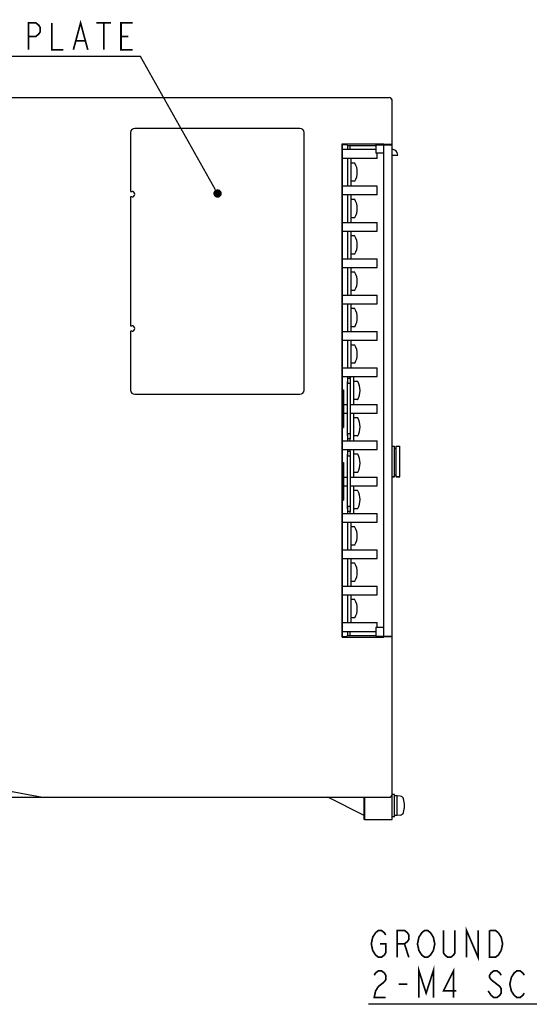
# Model space of a CAD drawing. Header units: millimetres. Extents: x 92 to 1223, y 92 to 847.
# Tile 16 of 41: x 407 to 589, y 331 to 683. Entities that reach past the tile are written whole.
import ezdxf

# ---------------------------------------------------------------- set-up
doc = ezdxf.new("R2010")
doc.units = ezdxf.units.MM
doc.header["$LTSCALE"] = 69.3
doc.linetypes.add('HIDDEN', pattern=[0.2, 0.1, -0.1])
doc.layers.get('0').update_dxf_attribs({"linetype": 'CONTINUOUS'})
for name, color, linetype in [('ALL_AXIS', 7, 'CONTINUOUS'), ('ALL_FEATURES', 7, 'CONTINUOUS'), ('ALL_NOTE', 7, 'CONTINUOUS'), ('DEFAULT_2', 8, 'HIDDEN')]:
    doc.layers.add(name, color=color, linetype=linetype)

msp = doc.modelspace()

# ---------------------------------------------------------------- linework, layer by layer
at = {"color": 7, "linetype": 'CONTINUOUS'}
for p, q in [((534.2, 636.5), (522.3, 636.5)), ((534.7, 633.3), (534.7, 635.1)), ((534.7, 633.3), (522.3, 633.3)), ((524, 633.3), (524, 623.4)), ((525.3, 623.4), (525.3, 633.3)), ((526.6211, 631.6), (525.3, 631.6)), ((534.7, 623.4), (522.3, 623.4)), ((526.6211, 625.1), (525.3, 625.1)), ((534.7, 620.3), (534.7, 623.4)), ((534.7, 620.3), (522.3, 620.3)), ((524, 620.3), (524, 610.4)), ((525.3, 610.4), (525.3, 620.3)), ((526.6211, 618.6), (525.3, 618.6)), ((522.3, 610.4), (534.7, 610.4)), ((526.6211, 612.1), (525.3, 612.1)), ((534.7, 607.3), (534.7, 610.4)), ((522.3, 607.3), (534.7, 607.3)), ((524, 607.3), (524, 597.4)), ((525.3, 597.4), (525.3, 607.3)), ((526.6211, 605.6), (525.3, 605.6)), ((526.6211, 599.1), (525.3, 599.1)), ((522.3, 597.4), (534.7, 597.4)), ((534.7, 594.3), (534.7, 597.4)), ((522.3, 594.3), (534.7, 594.3)), ((524, 594.3), (524, 584.4)), ((525.3, 584.4), (525.3, 594.3)), ((526.6211, 592.6), (525.3, 592.6)), ((522.3, 584.4), (534.7, 584.4)), ((526.6211, 586.1), (525.3, 586.1)), ((534.7, 581.3), (534.7, 584.4)), ((522.3, 581.3), (534.7, 581.3)), ((524, 581.3), (524, 571.4)), ((525.3, 571.4), (525.3, 581.3)), ((526.6211, 579.6), (525.3, 579.6)), ((522.3, 571.4), (534.7, 571.4)), ((526.6211, 573.1), (525.3, 573.1)), ((534.7, 568.3), (534.7, 571.4)), ((522.3, 568.3), (534.7, 568.3)), ((524, 568.3), (524, 558.4)), ((525.3, 558.4), (525.3, 568.3)), ((526.6211, 566.6), (525.3, 566.6)), ((526.6211, 560.1), (525.3, 560.1)), ((522.3, 558.4), (534.7, 558.4)), ((534.7, 555.3), (534.7, 558.4)), ((522.3, 555.3), (534.7, 555.3)), ((524, 555.3), (524, 552.85)), ((525, 554.6), (525, 555.3)), ((526.3, 545.4), (526.3, 555.3)), ((527.6211, 553.6), (526.3, 553.6)), ((522.6, 545.4), (524, 545.4)), ((525, 545.4), (534.7, 545.4)), ((527.6211, 547.1), (526.3, 547.1)), ((534.7, 542.3), (534.7, 545.4)), ((522.6, 542.3), (524, 542.3)), ((525, 542.3), (534.7, 542.3)), ((526.3, 532.4), (526.3, 542.3)), ((527.6211, 540.6), (526.3, 540.6)), ((524, 534.85), (524, 532.4)), ((522.3, 532.4), (534.7, 532.4)), ((525, 532.4), (525, 533.1)), ((527.6211, 534.1), (526.3, 534.1)), ((534.7, 529.3), (534.7, 532.4)), ((522.3, 529.3), (534.7, 529.3)), ((524, 529.3), (524, 526.85)), ((525, 528.6), (525, 529.3)), ((526.3, 519.4), (526.3, 529.3)), ((527.6211, 527.6), (526.3, 527.6)), ((527.6211, 521.1), (526.3, 521.1)), ((522.6, 519.4), (524, 519.4)), ((525, 519.4), (534.7, 519.4)), ((534.7, 516.3), (534.7, 519.4)), ((522.6, 516.3), (524, 516.3)), ((525, 516.3), (534.7, 516.3)), ((526.3, 506.4), (526.3, 516.3)), ((527.6211, 514.6), (526.3, 514.6)), ((524, 508.85), (524, 506.4)), ((525, 506.4), (525, 507.1)), ((527.6211, 508.1), (526.3, 508.1)), ((522.3, 506.4), (534.7, 506.4)), ((522.3, 503.3), (534.7, 503.3)), ((524, 503.3), (524, 493.4)), ((525.3, 493.4), (525.3, 503.3)), ((534.7, 503.3), (534.7, 506.4)), ((526.6211, 501.6), (525.3, 501.6)), ((522.3, 493.4), (534.7, 493.4)), ((526.6211, 495.1), (525.3, 495.1)), ((534.7, 490.3), (534.7, 493.4)), ((522.3, 490.3), (534.7, 490.3)), ((524, 490.3), (524, 480.4)), ((525.3, 480.4), (525.3, 490.3)), ((526.6211, 488.6), (525.3, 488.6)), ((526.6211, 482.1), (525.3, 482.1)), ((522.3, 480.4), (534.7, 480.4)), ((534.7, 477.3), (534.7, 480.4)), ((522.3, 477.3), (534.7, 477.3)), ((524, 477.3), (524, 467.4)), ((525.3, 467.4), (525.3, 477.3)), ((526.6211, 475.6), (525.3, 475.6)), ((526.6211, 469.1), (525.3, 469.1)), ((522.3, 467.4), (534.7, 467.4)), ((534.7, 465.6), (534.7, 467.4)), ((522.3, 464.2), (534.2, 464.2))]:
    msp.add_line(p, q, dxfattribs=at)
for centre, radius, start, end in [((526.6211, 631.5), 0.1, 29.484461, 90), ((521.05, 628.35), 6.5, 330.515539, 29.484461), ((526.6211, 625.2), 0.1, 270, 330.515539), ((526.6211, 618.5), 0.1, 29.484461, 90), ((521.05, 615.35), 6.5, 330.515539, 29.484461), ((526.6211, 612.2), 0.1, 270, 330.515539), ((526.6211, 605.5), 0.1, 29.484461, 90), ((521.05, 602.35), 6.5, 330.515539, 29.484461), ((526.6211, 599.2), 0.1, 270, 330.515539), ((526.6211, 592.5), 0.1, 29.484461, 90), ((521.05, 589.35), 6.5, 330.515539, 29.484461), ((526.6211, 586.2), 0.1, 270, 330.515539), ((526.6211, 579.5), 0.1, 29.484461, 90), ((521.05, 576.35), 6.5, 330.515539, 29.484461), ((526.6211, 573.2), 0.1, 270, 330.515539), ((526.6211, 566.5), 0.1, 29.484461, 90), ((521.05, 563.35), 6.5, 330.515539, 29.484461), ((526.6211, 560.2), 0.1, 270, 330.515539), ((527.6211, 553.5), 0.1, 29.484461, 90), ((522.05, 550.35), 6.5, 330.515539, 29.484461), ((527.6211, 547.2), 0.1, 270, 330.515539), ((527.6211, 540.5), 0.1, 29.484461, 90), ((522.05, 537.35), 6.5, 330.515539, 29.484461), ((527.6211, 534.2), 0.1, 270, 330.515539), ((527.6211, 527.5), 0.1, 29.484461, 90), ((522.05, 524.35), 6.5, 330.515539, 29.484461), ((527.6211, 521.2), 0.1, 270, 330.515539), ((527.6211, 514.5), 0.1, 29.484461, 90), ((522.05, 511.35), 6.5, 330.515539, 29.484461), ((527.6211, 508.2), 0.1, 270, 330.515539), ((526.6211, 501.5), 0.1, 29.484461, 90), ((521.05, 498.35), 6.5, 330.515539, 29.484461), ((526.6211, 495.2), 0.1, 270, 330.515539), ((526.6211, 488.5), 0.1, 29.484461, 90), ((521.05, 485.35), 6.5, 330.515539, 29.484461), ((526.6211, 482.2), 0.1, 270, 330.515539), ((526.6211, 475.5), 0.1, 29.484461, 90), ((521.05, 472.35), 6.5, 330.515539, 29.484461), ((526.6211, 469.2), 0.1, 270, 330.515539)]:
    msp.add_arc(centre, radius, start, end, dxfattribs=at)
at = {"layer": 'ALL_AXIS', "color": 7, "linetype": 'CONTINUOUS'}
for p, q in [((534.2, 638.1), (534.2, 635.1)), ((538, 638.3262), (538, 638.1)), ((446.5, 621.5), (447, 621.5)), ((446.5, 619.5), (446.5, 573.5)), ((447, 619.5), (446.5, 619.5)), ((446.5, 573.5), (447, 573.5)), ((447, 571.5), (446.5, 571.5)), ((542.7, 519.5), (542.7, 530.5)), ((540.9, 519.5), (540, 519.5)), ((542.7, 519.5), (541.5, 519.5)), ((534.2, 465.6), (534.2, 462.6)), ((540.8, 406), (540, 406)), ((540.8, 398), (540.8, 406)), ((541.8, 405.5), (540.8, 405.5)), ((542.9194, 405.4021), (541.8, 405.5)), ((541.8, 398.5), (541.8, 405.5)), ((540.8, 398), (540, 398)), ((541.8, 398.5), (540.8, 398.5)), ((542.9194, 398.5979), (541.8, 398.5))]:
    msp.add_line(p, q, dxfattribs=at)
for centre, radius, start, end in [((539, 654), 1, 71.438241, 75.971113), ((539, 654), 1, 56.577072, 61.90279), ((539, 654), 1, 42.248327, 47.751673), ((539, 654), 1, 28.09721, 33.422928), ((539, 654), 1, 14.028887, 18.561759), ((447, 620.5), 1, 270, 90), ((447, 572.5), 1, 270, 90), ((542.8061, 404.107), 1.3, 15.88085, 85), ((535.4, 402), 9, 344.11915, 15.88085), ((542.8061, 399.893), 1.3, 275, 344.11915)]:
    msp.add_arc(centre, radius, start, end, dxfattribs=at)
msp.add_ellipse((530.0873, 402), major_axis=(0, 1.7725), ratio=0.01745506, dxfattribs=at)
at = {"layer": 'ALL_FEATURES', "color": 7, "linetype": 'CONTINUOUS'}
for p, q in [((330, 655), (539, 655)), ((540, 397), (540, 654)), ((507, 644), (448, 644)), ((446.5, 642.5), (446.5, 621.5)), ((508.5, 550.5), (508.5, 642.5)), ((522.1569, 462.2569), (522.1569, 638.4431)), ((522.1569, 638.4431), (537, 638.4431)), ((522.1569, 638.4431), (522.3, 638.3)), ((522.3, 550.6), (522.3, 638.3)), ((522.3, 638.3), (523.6369, 638.3)), ((523.6369, 638.3), (523.9878, 637.9492)), ((523.9878, 637.9492), (523.9878, 636.5)), ((523.9878, 637.9492), (524.9878, 637.9492)), ((524.9878, 636.5), (524.9878, 637.9492)), ((524.9878, 637.9492), (525.0262, 637.9108)), ((525.0262, 636.5), (525.0262, 637.9108)), ((525.0262, 637.9108), (534.2, 637.9108)), ((534.2, 638.1), (540, 638.1)), ((536.0002, 638.2689), (535.8313, 638.1)), ((537, 638.286), (537, 638.4431)), ((540, 638.3611), (537, 638.3087)), ((537, 462.6), (537, 638.1)), ((538, 638.1), (538, 638.3262)), ((537, 635.1), (534.2, 635.1)), ((540, 634.5), (542.0022, 634.5)), ((446.5, 571.5), (446.5, 550.5)), ((525, 554.6), (524, 554.6)), ((524, 534.1), (524, 553.6)), ((525, 552.85), (524, 552.85)), ((525, 554.6), (525, 533.1)), ((448, 549), (507, 549)), ((522.2825, 550.1), (522.2825, 537.6)), ((522.2913, 550.6), (522.6, 550.6)), ((522.6, 550.6), (522.6, 537.1)), ((522.2913, 537.1), (522.6, 537.1)), ((522.3, 524.6), (522.3, 537.1)), ((525, 534.85), (524, 534.85)), ((525, 533.1), (524, 533.1)), ((525, 528.6), (524, 528.6)), ((525, 528.6), (525, 507.1)), ((540, 530.5), (540.9, 530.5)), ((540.9, 519.5), (540.9, 530.5)), ((540.9, 529.75), (541.5, 529.75)), ((541.5, 530.5), (542.7, 530.5)), ((541.5, 519.5), (541.5, 530.5)), ((522.2913, 524.6), (522.6, 524.6)), ((522.6, 524.6), (522.6, 511.1)), ((524, 508.1), (524, 527.6)), ((525, 526.85), (524, 526.85)), ((522.2825, 524.1), (522.2825, 511.6)), ((540, 519.5), (540.9, 519.5)), ((540.9, 520.25), (541.5, 520.25)), ((541.5, 519.5), (542.7, 519.5)), ((522.2913, 511.1), (522.6, 511.1)), ((522.3, 462.4), (522.3, 511.1)), ((525, 508.85), (524, 508.85)), ((525, 507.1), (524, 507.1)), ((537, 465.6), (534.2, 465.6)), ((522.1569, 462.2569), (522.3, 462.4)), ((522.1569, 462.2569), (537, 462.2569)), ((522.3, 462.4), (523.6369, 462.4)), ((523.9878, 462.7508), (523.6369, 462.4)), ((523.9878, 464.2), (523.9878, 462.7508)), ((523.9878, 462.7508), (524.9878, 462.7508)), ((524.9878, 462.7508), (524.9878, 464.2)), ((525.0262, 462.7892), (524.9878, 462.7508)), ((525.0262, 462.7892), (525.0262, 464.2)), ((525.0262, 462.7892), (534.2, 462.7892)), ((534.2, 462.6), (540, 462.6)), ((535.8313, 462.6), (536.0002, 462.4311)), ((537, 462.414), (537, 462.2569)), ((537, 462.3913), (540, 462.3389)), ((538, 462.6), (538, 462.3738)), ((350, 417), (415, 405)), ((335, 405), (539, 405)), ((530, 398.5), (517, 405)), ((530, 397.0873), (530, 405)), ((530.1746, 405), (530.1746, 397)), ((530.1746, 397), (530, 397.0873)), ((530.1746, 397), (540, 397))]:
    msp.add_line(p, q, dxfattribs=at)
msp.add_lwpolyline([(542, 634.5), (541.9574, 634.9044), (541.7596, 635.4467), (541.4092, 635.9192), (540.9344, 636.2661), (540.391, 636.4602), (540, 636.5)], dxfattribs=at)
for centre, radius, start, end in [((539, 654), 1, 0, 90), ((448, 642.5), 1.5, 90, 180), ((507, 642.5), 1.5, 0, 90), ((579.0334, 555.3012), 54.0457, 179.997099, 180.431328), ((562.9721, 555.1896), 37.9839, 180.445357, 180.719888), ((550.7965, 555.0412), 25.8075, 180.729984, 180.986465), ((448, 550.5), 1.5, 180, 270), ((507, 550.5), 1.5, 270, 360), ((539, 406), 1, 270, 360)]:
    msp.add_arc(centre, radius, start, end, dxfattribs=at)
for centre, major_axis, start_param, end_param in [((537, 638.2686), (1, 0), 1.57079633, 3.12413936), ((522.2913, 550.1), (0, 0.5), 0, 1.57079633), ((522.2913, 537.6), (0, 0.5), -4.71238898, -3.14159265), ((522.2913, 524.1), (0, 0.5), 0, 1.57079633), ((522.2913, 511.6), (0, 0.5), -4.71238898, -3.14159265), ((537, 462.4314), (1, 0), -3.12413936, -1.57079633)]:
    msp.add_ellipse(centre, major_axis=major_axis, ratio=0.01745506, start_param=start_param, end_param=end_param, dxfattribs=at)
at = {"layer": 'ALL_NOTE', "color": 2, "linetype": 'CONTINUOUS'}
for p, q in [((449.25, 669.697), (374.946, 669.697)), ((450, 669.697), (449.25, 669.697)), ((476.8448, 622.0461), (450, 669.697)), ((655.3565, 331), (531.5165, 331))]:
    msp.add_line(p, q, dxfattribs=at)
at = {"layer": 'ALL_NOTE', "color": 2, "linetype": 'CONTINUOUS', "const_width": 0.6}
for points in [[(426.03, 672.097), (428.61, 681.6969), (431.19, 672.097)], [(410.034, 672.097), (410.034, 681.6969), (412.614, 681.6969), (413.646, 680.897), (414.162, 680.0969), (414.162, 678.4969), (413.646, 677.697), (412.614, 676.897), (410.034, 676.897)], [(418.29, 681.6969), (418.29, 672.097), (422.418, 672.097)], [(434.286, 681.6969), (439.446, 681.6969)], [(436.866, 681.6969), (436.866, 672.097)], [(447.186, 672.097), (443.058, 672.097), (443.058, 681.6969), (447.186, 681.6969)], [(427.062, 675.297), (430.158, 675.297)], [(443.058, 676.897), (445.638, 676.897)], [(535.6445, 352.6), (537.7085, 352.6), (537.7085, 349.4), (537.1925, 348.6), (536.1605, 347.8), (535.1285, 347.8), (534.0965, 348.6), (533.5805, 349.4), (533.0645, 350.2), (532.5485, 352.6), (533.0645, 355), (534.0965, 356.6)], [(534.0965, 356.6), (535.1285, 357.4), (536.1605, 357.4), (537.1925, 356.6), (537.7085, 355.8)], [(541.8365, 347.8), (541.8365, 357.4), (544.4165, 357.4), (545.4485, 356.6), (545.9645, 355.8), (545.9645, 354.2), (545.4485, 353.4), (544.4165, 352.6), (541.8365, 352.6)], [(554.7365, 350.2), (553.7045, 348.6), (552.6725, 347.8), (551.6405, 347.8), (550.6085, 348.6), (550.0925, 349.4), (549.5765, 350.2), (549.0605, 352.6), (549.5765, 355), (550.0925, 355.8), (550.6085, 356.6), (551.6405, 357.4), (552.6725, 357.4), (553.7045, 356.6)], [(553.7045, 356.6), (554.7365, 355), (555.2525, 352.6), (554.7365, 350.2)], [(562.4765, 357.4), (562.4765, 349.4), (561.9605, 348.6), (560.9285, 347.8), (559.8965, 347.8), (558.8645, 348.6), (558.3485, 349.4), (558.3485, 357.4)], [(566.6045, 347.8), (566.6045, 357.4), (570.7325, 347.8), (570.7325, 357.4)], [(574.8605, 357.4), (576.9245, 357.4), (577.9565, 356.6)], [(578.9885, 350.2), (577.9565, 348.6), (576.9245, 347.8), (574.8605, 347.8), (574.8605, 357.4)], [(577.9565, 356.6), (578.9885, 355), (579.5045, 352.6), (578.9885, 350.2)], [(544.4165, 352.6), (545.9645, 347.8)], [(549.5765, 333.4), (549.5765, 343), (552.1565, 335), (554.7365, 343), (554.7365, 333.4)], [(533.5805, 341.4), (534.0965, 342.2), (535.1285, 343), (536.1605, 343), (537.1925, 342.2), (537.7085, 341.4), (537.7085, 339.8), (537.1925, 339)], [(561.9605, 333.4), (561.9605, 343), (558.3485, 335.8), (562.9925, 335.8)], [(578.9885, 341.4), (578.4725, 342.2), (577.4405, 343), (576.4085, 343), (575.3765, 342.2), (574.8605, 341.4), (574.8605, 340.6), (575.3765, 339.8)], [(582.6005, 340.6), (583.6325, 342.2), (584.6645, 343), (585.6965, 343), (586.7285, 342.2), (587.2445, 341.4)], [(537.1925, 339), (535.1285, 337.4), (534.0965, 335.8), (533.5805, 333.4), (537.7085, 333.4)], [(542.3525, 338.2), (545.4485, 338.2)], [(575.3765, 339.8), (578.4725, 337.4)], [(583.6325, 334.2), (582.6005, 335.8), (582.0845, 338.2), (582.6005, 340.6)], [(578.4725, 337.4), (578.9885, 336.6), (578.9885, 335), (578.4725, 334.2), (577.4405, 333.4), (576.4085, 333.4), (575.3765, 334.2), (574.8605, 335), (574.3445, 335.8)], [(587.2445, 335), (586.7285, 334.2), (585.6965, 333.4), (584.6645, 333.4), (583.6325, 334.2)]]:
    msp.add_lwpolyline(points, dxfattribs=at)
at = {"layer": 'ALL_NOTE', "color": 2, "linetype": 'CONTINUOUS', "const_width": 1.5}
msp.add_lwpolyline([(476.8311, 620.7392, 1), (478.3311, 620.7392, 1)], format="xyb", close=True, dxfattribs=at)
at = {"layer": 'DEFAULT_2', "color": 8, "linetype": 'HIDDEN'}
msp.add_ellipse((530.0873, 402), major_axis=(0, 2), ratio=0.01745506, dxfattribs=at)

doc.saveas('drawing.dxf')
